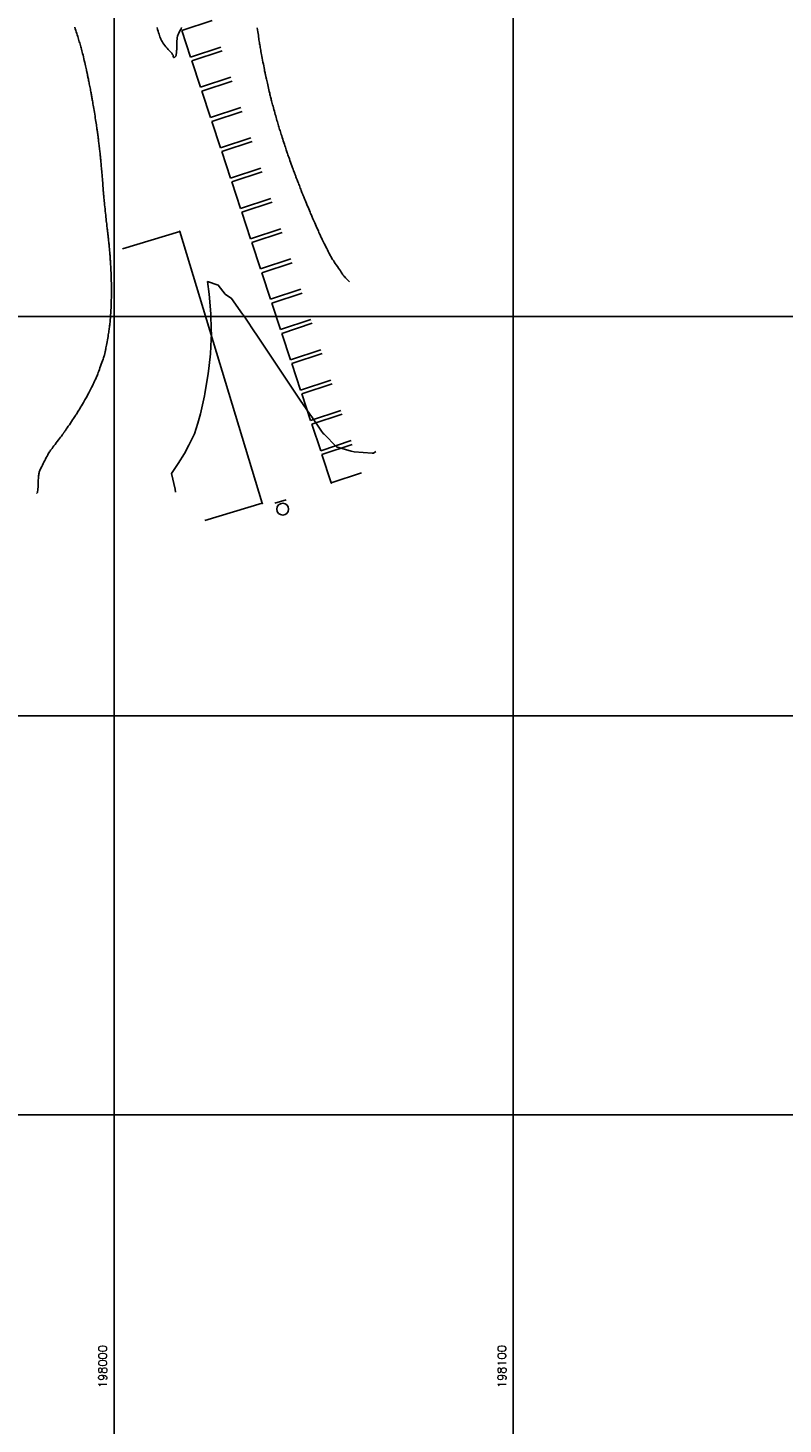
# Model space of a CAD drawing. Header units: millimetres. Extents: x 196436 to 199900, y 8705373 to 8708636.
# Tile 22 of 238: x 197978 to 198168, y 8705722 to 8706072. Entities that reach past the tile are written whole.
import ezdxf
from ezdxf.enums import TextEntityAlignment as Align

# ---------------------------------------------------------------- set-up
doc = ezdxf.new("R2010")
doc.units = ezdxf.units.MM
doc.header["$LTSCALE"] = 5
for name, color, linetype in [('$CURVAS1', 30, 'Continuous'), ('$CURVAS2', 40, 'Continuous'), ('CASA', 6, 'Continuous'), ('CERCA', 3, 'CERCA_LINE'), ('MALHA', 9, 'Continuous'), ('PL', 23, 'Continuous'), ('TXT_COORD', 3, 'Continuous')]:
    doc.layers.add(name, color=color, linetype=linetype)
doc.styles.add('GEOSIS', font='ROMANS.SHX')
doc.linetypes.add('CERCA_LINE', pattern='A,0.5,-0.2,["X",Standard,S=0.1,R=0,X=-0.1,Y=-0.05],-0.25', length=0.95)

# ---------------------------------------------------------------- blocks, each defined once
blk = doc.blocks.new('PL')
at = {"layer": 'PL'}
blk.add_line((2.01, 1.49), (2.01, -1.49), dxfattribs=at)
blk.add_circle((0, 0), 1.49, dxfattribs=at)

msp = doc.modelspace()

# ---------------------------------------------------------------- linework, layer by layer
at = {"layer": '$CURVAS1'}
for points in [[(197990.138, 8706072.494, 715), (197990.275, 8706072.103, 715), (197990.411, 8706071.71, 715), (197990.544, 8706071.32, 715), (197990.671, 8706070.939, 715), (197990.791, 8706070.571, 715), (197990.904, 8706070.216, 715), (197991.011, 8706069.872, 715), (197991.113, 8706069.538, 715), (197991.21, 8706069.211, 715), (197991.304, 8706068.891, 715), (197991.395, 8706068.574, 715), (197991.485, 8706068.261, 715), (197991.574, 8706067.948, 715), (197991.662, 8706067.632, 715), (197991.752, 8706067.311, 715), (197991.842, 8706066.979, 715), (197991.934, 8706066.635, 715), (197992.028, 8706066.274, 715), (197992.125, 8706065.894, 715), (197992.225, 8706065.49, 715), (197992.329, 8706065.061, 715), (197992.436, 8706064.615, 715), (197992.542, 8706064.162, 715), (197992.646, 8706063.712, 715), (197992.746, 8706063.275, 715), (197992.841, 8706062.862, 715), (197992.927, 8706062.481, 715), (197993.003, 8706062.143, 715), (197993.069, 8706061.856, 715), (197993.124, 8706061.612, 715), (197993.171, 8706061.403, 715), (197993.212, 8706061.221, 715), (197993.248, 8706061.056, 715), (197993.282, 8706060.899, 715), (197993.316, 8706060.741, 715), (197993.351, 8706060.574, 715), (197993.389, 8706060.39, 715), (197993.43, 8706060.187, 715), (197993.475, 8706059.967, 715), (197993.523, 8706059.729, 715), (197993.574, 8706059.473, 715), (197993.628, 8706059.201, 715), (197993.685, 8706058.913, 715), (197993.745, 8706058.608, 715), (197993.808, 8706058.288, 715), (197993.873, 8706057.958, 715), (197993.939, 8706057.622, 715), (197994.005, 8706057.286, 715), (197994.069, 8706056.955, 715), (197994.131, 8706056.635, 715), (197994.189, 8706056.33, 715), (197994.242, 8706056.046, 715), (197994.291, 8706055.786, 715), (197994.335, 8706055.544, 715), (197994.376, 8706055.312, 715), (197994.417, 8706055.084, 715), (197994.457, 8706054.85, 715), (197994.5, 8706054.603, 715), (197994.547, 8706054.336, 715), (197994.598, 8706054.04, 715), (197994.656, 8706053.71, 715), (197994.719, 8706053.347, 715), (197994.788, 8706052.957, 715), (197994.859, 8706052.543, 715), (197994.934, 8706052.109, 715), (197995.01, 8706051.66, 715), (197995.087, 8706051.2, 715), (197995.163, 8706050.732, 715), (197995.238, 8706050.262, 715), (197995.311, 8706049.795, 715), (197995.381, 8706049.336, 715), (197995.449, 8706048.89, 715), (197995.512, 8706048.465, 715), (197995.572, 8706048.065, 715), (197995.626, 8706047.695, 715), (197995.675, 8706047.362, 715), (197995.719, 8706047.07, 715), (197995.757, 8706046.812, 715), (197995.791, 8706046.583, 715), (197995.822, 8706046.374, 715), (197995.85, 8706046.181, 715), (197995.877, 8706045.994, 715), (197995.903, 8706045.807, 715), (197995.929, 8706045.614, 715), (197995.956, 8706045.409, 715), (197995.985, 8706045.189, 715), (197996.014, 8706044.955, 715), (197996.045, 8706044.708, 715), (197996.077, 8706044.446, 715), (197996.111, 8706044.17, 715), (197996.147, 8706043.879, 715), (197996.184, 8706043.574, 715), (197996.223, 8706043.254, 715), (197996.263, 8706042.924, 715), (197996.304, 8706042.587, 715), (197996.345, 8706042.248, 715), (197996.385, 8706041.909, 715), (197996.424, 8706041.576, 715), (197996.461, 8706041.253, 715), (197996.496, 8706040.942, 715), (197996.527, 8706040.648, 715), (197996.557, 8706040.366, 715), (197996.584, 8706040.092, 715), (197996.611, 8706039.822, 715), (197996.637, 8706039.55, 715), (197996.663, 8706039.272, 715), (197996.69, 8706038.984, 715), (197996.718, 8706038.68, 715), (197996.748, 8706038.358, 715), (197996.78, 8706038.015, 715), (197996.814, 8706037.653, 715), (197996.849, 8706037.27, 715), (197996.885, 8706036.867, 715), (197996.923, 8706036.443, 715), (197996.961, 8706035.999, 715), (197997.001, 8706035.534, 715), (197997.04, 8706035.05, 715), (197997.08, 8706034.556, 715), (197997.119, 8706034.061, 715), (197997.156, 8706033.577, 715), (197997.191, 8706033.113, 715), (197997.224, 8706032.679, 715), (197997.254, 8706032.286, 715), (197997.279, 8706031.945, 715), (197997.3, 8706031.662, 715), (197997.317, 8706031.432, 715), (197997.331, 8706031.25, 715), (197997.342, 8706031.107, 715), (197997.35, 8706030.996, 715), (197997.357, 8706030.91, 715), (197997.363, 8706030.84, 715), (197997.368, 8706030.781, 715), (197997.372, 8706030.724, 715), (197997.378, 8706030.661, 715), (197997.385, 8706030.583, 715), (197997.395, 8706030.481, 715), (197997.408, 8706030.348, 715), (197997.425, 8706030.174, 715), (197997.447, 8706029.951, 715), (197997.475, 8706029.671, 715), (197997.509, 8706029.326, 715), (197997.549, 8706028.926, 715), (197997.594, 8706028.48, 715), (197997.642, 8706027.999, 715), (197997.694, 8706027.493, 715), (197997.747, 8706026.972, 715), (197997.801, 8706026.447, 715), (197997.856, 8706025.929, 715), (197997.91, 8706025.425, 715), (197997.963, 8706024.94, 715), (197998.014, 8706024.476, 715), (197998.063, 8706024.035, 715), (197998.11, 8706023.619, 715), (197998.154, 8706023.23, 715), (197998.196, 8706022.869, 715), (197998.234, 8706022.54, 715), (197998.269, 8706022.243, 715), (197998.3, 8706021.974, 715), (197998.33, 8706021.726, 715), (197998.357, 8706021.493, 715), (197998.383, 8706021.27, 715), (197998.409, 8706021.05, 715), (197998.435, 8706020.828, 715), (197998.462, 8706020.598, 715), (197998.49, 8706020.356, 715), (197998.519, 8706020.1, 715), (197998.549, 8706019.832, 715), (197998.58, 8706019.553, 715), (197998.612, 8706019.265, 715), (197998.644, 8706018.969, 715), (197998.677, 8706018.665, 715), (197998.71, 8706018.355, 715), (197998.743, 8706018.04, 715), (197998.776, 8706017.722, 715), (197998.808, 8706017.404, 715), (197998.84, 8706017.087, 715), (197998.87, 8706016.774, 715), (197998.898, 8706016.466, 715), (197998.925, 8706016.166, 715), (197998.949, 8706015.876, 715), (197998.97, 8706015.597, 715), (197998.99, 8706015.326, 715), (197999.008, 8706015.059, 715), (197999.025, 8706014.793, 715), (197999.041, 8706014.523, 715), (197999.058, 8706014.246, 715), (197999.075, 8706013.957, 715), (197999.093, 8706013.654, 715), (197999.113, 8706013.332, 715), (197999.135, 8706012.992, 715), (197999.157, 8706012.635, 715), (197999.179, 8706012.263, 715), (197999.201, 8706011.876, 715), (197999.223, 8706011.476, 715), (197999.243, 8706011.064, 715), (197999.262, 8706010.641, 715), (197999.279, 8706010.209, 715), (197999.293, 8706009.773, 715), (197999.306, 8706009.339, 715), (197999.318, 8706008.914, 715), (197999.327, 8706008.503, 715), (197999.336, 8706008.113, 715), (197999.343, 8706007.75, 715), (197999.349, 8706007.419, 715), (197999.354, 8706007.125, 715), (197999.359, 8706006.865, 715), (197999.362, 8706006.633, 715), (197999.364, 8706006.426, 715), (197999.365, 8706006.237, 715), (197999.365, 8706006.062, 715), (197999.364, 8706005.896, 715), (197999.362, 8706005.735, 715), (197999.359, 8706005.572, 715), (197999.355, 8706005.404, 715), (197999.349, 8706005.225, 715), (197999.343, 8706005.033, 715), (197999.335, 8706004.821, 715), (197999.327, 8706004.587, 715), (197999.318, 8706004.324, 715), (197999.308, 8706004.029, 715), (197999.297, 8706003.699, 715), (197999.286, 8706003.339, 715), (197999.273, 8706002.954, 715), (197999.258, 8706002.55, 715), (197999.242, 8706002.133, 715), (197999.223, 8706001.71, 715), (197999.202, 8706001.287, 715), (197999.179, 8706000.869, 715), (197999.153, 8706000.461, 715), (197999.124, 8706000.066, 715), (197999.093, 8705999.682, 715), (197999.061, 8705999.311, 715), (197999.027, 8705998.952, 715), (197998.993, 8705998.606, 715), (197998.958, 8705998.274, 715), (197998.923, 8705997.955, 715), (197998.888, 8705997.648, 715), (197998.853, 8705997.35, 715), (197998.815, 8705997.053, 715), (197998.775, 8705996.754, 715), (197998.732, 8705996.445, 715), (197998.683, 8705996.121, 715), (197998.628, 8705995.776, 715), (197998.565, 8705995.404, 715), (197998.495, 8705995.004, 715), (197998.419, 8705994.581, 715), (197998.34, 8705994.147, 715), (197998.259, 8705993.712, 715), (197998.178, 8705993.286, 715), (197998.101, 8705992.879, 715), (197998.029, 8705992.503, 715), (197997.965, 8705992.167, 715), (197997.911, 8705991.879, 715), (197997.865, 8705991.637, 715), (197997.827, 8705991.435, 715), (197997.795, 8705991.267, 715), (197997.769, 8705991.129, 715), (197997.747, 8705991.015, 715), (197997.728, 8705990.919, 715), (197997.711, 8705990.836, 715), (197997.695, 8705990.761, 715), (197997.677, 8705990.684, 715), (197997.653, 8705990.597, 715), (197997.622, 8705990.489, 715), (197997.579, 8705990.353, 715), (197997.522, 8705990.177, 715), (197997.447, 8705989.954, 715), (197997.352, 8705989.674, 715), (197997.236, 8705989.331, 715), (197997.101, 8705988.937, 715), (197996.952, 8705988.506, 715), (197996.796, 8705988.054, 715), (197996.636, 8705987.595, 715), (197996.478, 8705987.145, 715), (197996.326, 8705986.718, 715), (197996.187, 8705986.33, 715), (197996.063, 8705985.991, 715), (197995.951, 8705985.694, 715), (197995.846, 8705985.426, 715), (197995.744, 8705985.177, 715), (197995.64, 8705984.935, 715), (197995.53, 8705984.687, 715), (197995.408, 8705984.422, 715), (197995.27, 8705984.129, 715), (197995.113, 8705983.798, 715), (197994.94, 8705983.437, 715), (197994.757, 8705983.056, 715), (197994.567, 8705982.665, 715), (197994.376, 8705982.273, 715), (197994.188, 8705981.892, 715), (197994.009, 8705981.53, 715), (197993.844, 8705981.199, 715), (197993.695, 8705980.904, 715), (197993.559, 8705980.64, 715), (197993.431, 8705980.396, 715), (197993.305, 8705980.162, 715), (197993.176, 8705979.928, 715), (197993.038, 8705979.685, 715), (197992.887, 8705979.421, 715), (197992.716, 8705979.128, 715), (197992.523, 8705978.798, 715), (197992.311, 8705978.439, 715), (197992.088, 8705978.062, 715), (197991.86, 8705977.677, 715), (197991.633, 8705977.296, 715), (197991.413, 8705976.93, 715), (197991.209, 8705976.588, 715), (197991.024, 8705976.283, 715), (197990.865, 8705976.02, 715), (197990.725, 8705975.792, 715), (197990.597, 8705975.586, 715), (197990.471, 8705975.389, 715), (197990.34, 8705975.188, 715), (197990.196, 8705974.971, 715), (197990.031, 8705974.725, 715), (197989.837, 8705974.439, 715), (197989.609, 8705974.103, 715), (197989.353, 8705973.728, 715), (197989.081, 8705973.329, 715), (197988.803, 8705972.921, 715), (197988.528, 8705972.519, 715), (197988.267, 8705972.138, 715), (197988.031, 8705971.792, 715), (197987.829, 8705971.497, 715), (197987.67, 8705971.264, 715), (197987.549, 8705971.089, 715), (197987.462, 8705970.962, 715), (197987.403, 8705970.876, 715), (197987.367, 8705970.822, 715), (197987.346, 8705970.793, 715), (197987.337, 8705970.779, 715), (197987.332, 8705970.773, 715), (197987.327, 8705970.767, 715), (197987.316, 8705970.752, 715), (197987.293, 8705970.721, 715), (197987.253, 8705970.668, 715), (197987.189, 8705970.583, 715), (197987.097, 8705970.461, 715), (197986.971, 8705970.293, 715), (197986.804, 8705970.072, 715), (197986.595, 8705969.794, 715), (197986.35, 8705969.469, 715), (197986.079, 8705969.111, 715), (197985.794, 8705968.731, 715), (197985.502, 8705968.345, 715), (197985.215, 8705967.965, 715), (197984.942, 8705967.605, 715), (197984.694, 8705967.277, 715), (197984.478, 8705966.992, 715), (197984.289, 8705966.742, 715), (197984.122, 8705966.516, 715), (197983.97, 8705966.302, 715), (197983.826, 8705966.089, 715), (197983.685, 8705965.867, 715), (197983.538, 8705965.623, 715), (197983.381, 8705965.347, 715), (197983.207, 8705965.031, 715), (197983.021, 8705964.681, 715), (197982.827, 8705964.308, 715), (197982.629, 8705963.923, 715), (197982.432, 8705963.536, 715), (197982.242, 8705963.158, 715), (197982.062, 8705962.798, 715), (197981.898, 8705962.468, 715), (197981.752, 8705962.175, 715), (197981.626, 8705961.914, 715), (197981.516, 8705961.678, 715), (197981.422, 8705961.458, 715), (197981.342, 8705961.247, 715), (197981.274, 8705961.037, 715), (197981.216, 8705960.821, 715), (197981.167, 8705960.59, 715), (197981.126, 8705960.339, 715), (197981.091, 8705960.067, 715), (197981.062, 8705959.775, 715), (197981.038, 8705959.463, 715), (197981.019, 8705959.133, 715), (197981.003, 8705958.786, 715), (197980.991, 8705958.422, 715), (197980.982, 8705958.043, 715), (197980.973, 8705957.651, 715), (197980.962, 8705957.259, 715), (197980.943, 8705956.878, 715), (197980.912, 8705956.524, 715), (197980.863, 8705956.208, 715), (197980.793, 8705955.946, 715), (197980.696, 8705955.75, 715), (197980.567, 8705955.634, 715)], [(198058.995, 8706008.715, 715), (198058.574, 8706009.151, 715), (198058.245, 8706009.493, 715), (198057.993, 8706009.755, 715), (198057.809, 8706009.947, 715), (198057.679, 8706010.085, 715), (198057.591, 8706010.179, 715), (198057.534, 8706010.242, 715), (198057.494, 8706010.287, 715), (198057.462, 8706010.326, 715), (198057.429, 8706010.368, 715), (198057.39, 8706010.42, 715), (198057.339, 8706010.493, 715), (198057.269, 8706010.593, 715), (198057.175, 8706010.729, 715), (198057.052, 8706010.91, 715), (198056.892, 8706011.144, 715), (198056.692, 8706011.436, 715), (198056.46, 8706011.774, 715), (198056.205, 8706012.147, 715), (198055.938, 8706012.54, 715), (198055.667, 8706012.939, 715), (198055.404, 8706013.33, 715), (198055.157, 8706013.7, 715), (198054.937, 8706014.036, 715), (198054.75, 8706014.327, 715), (198054.592, 8706014.581, 715), (198054.455, 8706014.811, 715), (198054.332, 8706015.029, 715), (198054.214, 8706015.246, 715), (198054.095, 8706015.474, 715), (198053.966, 8706015.726, 715), (198053.82, 8706016.014, 715), (198053.652, 8706016.345, 715), (198053.466, 8706016.712, 715), (198053.267, 8706017.104, 715), (198053.062, 8706017.507, 715), (198052.857, 8706017.911, 715), (198052.658, 8706018.304, 715), (198052.471, 8706018.674, 715), (198052.303, 8706019.008, 715), (198052.158, 8706019.3, 715), (198052.031, 8706019.557, 715), (198051.917, 8706019.792, 715), (198051.811, 8706020.017, 715), (198051.705, 8706020.244, 715), (198051.596, 8706020.485, 715), (198051.475, 8706020.753, 715), (198051.339, 8706021.06, 715), (198051.182, 8706021.413, 715), (198051.01, 8706021.804, 715), (198050.827, 8706022.219, 715), (198050.639, 8706022.645, 715), (198050.452, 8706023.069, 715), (198050.272, 8706023.478, 715), (198050.105, 8706023.859, 715), (198049.957, 8706024.197, 715), (198049.83, 8706024.485, 715), (198049.722, 8706024.732, 715), (198049.626, 8706024.954, 715), (198049.535, 8706025.164, 715), (198049.444, 8706025.378, 715), (198049.346, 8706025.61, 715), (198049.235, 8706025.874, 715), (198049.105, 8706026.185, 715), (198048.952, 8706026.553, 715), (198048.781, 8706026.966, 715), (198048.597, 8706027.409, 715), (198048.408, 8706027.864, 715), (198048.221, 8706028.316, 715), (198048.042, 8706028.749, 715), (198047.878, 8706029.146, 715), (198047.736, 8706029.49, 715), (198047.62, 8706029.771, 715), (198047.527, 8706029.997, 715), (198047.452, 8706030.18, 715), (198047.389, 8706030.335, 715), (198047.333, 8706030.473, 715), (198047.28, 8706030.608, 715), (198047.223, 8706030.753, 715), (198047.157, 8706030.922, 715), (198047.079, 8706031.124, 715), (198046.989, 8706031.356, 715), (198046.889, 8706031.616, 715), (198046.781, 8706031.896, 715), (198046.666, 8706032.192, 715), (198046.547, 8706032.499, 715), (198046.426, 8706032.812, 715), (198046.304, 8706033.127, 715), (198046.184, 8706033.437, 715), (198046.066, 8706033.74, 715), (198045.953, 8706034.031, 715), (198045.845, 8706034.308, 715), (198045.744, 8706034.566, 715), (198045.652, 8706034.803, 715), (198045.57, 8706035.014, 715), (198045.5, 8706035.196, 715), (198045.441, 8706035.348, 715), (198045.39, 8706035.48, 715), (198045.343, 8706035.604, 715), (198045.294, 8706035.735, 715), (198045.239, 8706035.884, 715), (198045.173, 8706036.064, 715), (198045.092, 8706036.287, 715), (198044.991, 8706036.568, 715), (198044.866, 8706036.913, 715), (198044.722, 8706037.312, 715), (198044.564, 8706037.748, 715), (198044.399, 8706038.207, 715), (198044.231, 8706038.671, 715), (198044.067, 8706039.127, 715), (198043.913, 8706039.556, 715), (198043.774, 8706039.945, 715), (198043.654, 8706040.282, 715), (198043.55, 8706040.574, 715), (198043.459, 8706040.835, 715), (198043.375, 8706041.077, 715), (198043.295, 8706041.313, 715), (198043.213, 8706041.555, 715), (198043.126, 8706041.816, 715), (198043.029, 8706042.109, 715), (198042.918, 8706042.443, 715), (198042.797, 8706042.812, 715), (198042.667, 8706043.207, 715), (198042.532, 8706043.619, 715), (198042.394, 8706044.04, 715), (198042.257, 8706044.46, 715), (198042.125, 8706044.871, 715), (198041.999, 8706045.262, 715), (198041.882, 8706045.628, 715), (198041.773, 8706045.971, 715), (198041.671, 8706046.296, 715), (198041.575, 8706046.608, 715), (198041.482, 8706046.912, 715), (198041.39, 8706047.212, 715), (198041.3, 8706047.514, 715), (198041.207, 8706047.822, 715), (198041.113, 8706048.14, 715), (198041.016, 8706048.47, 715), (198040.916, 8706048.811, 715), (198040.814, 8706049.162, 715), (198040.709, 8706049.525, 715), (198040.602, 8706049.898, 715), (198040.494, 8706050.282, 715), (198040.383, 8706050.676, 715), (198040.271, 8706051.079, 715), (198040.159, 8706051.488, 715), (198040.047, 8706051.896, 715), (198039.938, 8706052.299, 715), (198039.833, 8706052.691, 715), (198039.732, 8706053.067, 715), (198039.638, 8706053.421, 715), (198039.551, 8706053.749, 715), (198039.473, 8706054.048, 715), (198039.402, 8706054.324, 715), (198039.335, 8706054.586, 715), (198039.27, 8706054.844, 715), (198039.205, 8706055.108, 715), (198039.138, 8706055.386, 715), (198039.066, 8706055.687, 715), (198038.987, 8706056.022, 715), (198038.9, 8706056.395, 715), (198038.807, 8706056.798, 715), (198038.71, 8706057.22, 715), (198038.612, 8706057.649, 715), (198038.514, 8706058.073, 715), (198038.421, 8706058.479, 715), (198038.335, 8706058.857, 715), (198038.258, 8706059.194, 715), (198038.192, 8706059.482, 715), (198038.136, 8706059.722, 715), (198038.09, 8706059.921, 715), (198038.052, 8706060.084, 715), (198038.021, 8706060.217, 715), (198037.996, 8706060.325, 715), (198037.975, 8706060.414, 715), (198037.958, 8706060.488, 715), (198037.942, 8706060.555, 715), (198037.927, 8706060.624, 715), (198037.909, 8706060.704, 715), (198037.888, 8706060.804, 715), (198037.862, 8706060.935, 715), (198037.827, 8706061.105, 715), (198037.784, 8706061.326, 715), (198037.728, 8706061.606, 715), (198037.66, 8706061.951, 715), (198037.581, 8706062.352, 715), (198037.494, 8706062.796, 715), (198037.402, 8706063.271, 715), (198037.306, 8706063.763, 715), (198037.21, 8706064.259, 715), (198037.116, 8706064.746, 715), (198037.027, 8706065.211, 715), (198036.946, 8706065.645, 715), (198036.87, 8706066.049, 715), (198036.801, 8706066.426, 715), (198036.737, 8706066.782, 715), (198036.677, 8706067.121, 715), (198036.62, 8706067.447, 715), (198036.566, 8706067.764, 715), (198036.514, 8706068.077, 715), (198036.463, 8706068.391, 715), (198036.413, 8706068.709, 715), (198036.362, 8706069.035, 715), (198036.31, 8706069.373, 715), (198036.258, 8706069.727, 715), (198036.203, 8706070.102, 715), (198036.146, 8706070.501, 715), (198036.085, 8706070.928, 715), (198036.021, 8706071.384, 715), (198035.955, 8706071.861, 715), (198035.888, 8706072.345, 715)]]:
    msp.add_polyline3d(points, dxfattribs=at)
at = {"layer": '$CURVAS2'}
for points in [[(198016.905, 8706072.432, 716), (198016.784, 8706072.136, 716), (198016.651, 8706071.865, 716), (198016.512, 8706071.609, 716), (198016.372, 8706071.36, 716), (198016.236, 8706071.108, 716), (198016.109, 8706070.844, 716), (198015.996, 8706070.558, 716), (198015.902, 8706070.24, 716), (198015.831, 8706069.885, 716), (198015.78, 8706069.5, 716), (198015.746, 8706069.096, 716), (198015.725, 8706068.685, 716), (198015.714, 8706068.276, 716), (198015.709, 8706067.882, 716), (198015.706, 8706067.512, 716), (198015.702, 8706067.178, 716), (198015.694, 8706066.888, 716), (198015.682, 8706066.64, 716), (198015.667, 8706066.428, 716), (198015.65, 8706066.249, 716), (198015.631, 8706066.096, 716), (198015.613, 8706065.966, 716), (198015.595, 8706065.853, 716), (198015.579, 8706065.751, 716), (198015.566, 8706065.658, 716), (198015.553, 8706065.571, 716), (198015.539, 8706065.491, 716), (198015.523, 8706065.416, 716), (198015.503, 8706065.346, 716), (198015.477, 8706065.281, 716), (198015.444, 8706065.22, 716), (198015.402, 8706065.162, 716), (198015.349, 8706065.108, 716), (198015.289, 8706065.058, 716), (198015.224, 8706065.015, 716), (198015.157, 8706064.979, 716), (198015.091, 8706064.954, 716), (198015.028, 8706064.939, 716), (198014.973, 8706064.937, 716), (198014.927, 8706064.95, 716), (198014.893, 8706064.978, 716), (198014.87, 8706065.019, 716), (198014.855, 8706065.07, 716), (198014.847, 8706065.129, 716), (198014.844, 8706065.193, 716), (198014.843, 8706065.258, 716), (198014.843, 8706065.321, 716), (198014.842, 8706065.381, 716), (198014.837, 8706065.434, 716), (198014.823, 8706065.488, 716), (198014.797, 8706065.547, 716), (198014.752, 8706065.619, 716), (198014.683, 8706065.711, 716), (198014.586, 8706065.828, 716), (198014.455, 8706065.978, 716), (198014.286, 8706066.167, 716), (198014.075, 8706066.4, 716), (198013.831, 8706066.67, 716), (198013.564, 8706066.969, 716), (198013.283, 8706067.29, 716), (198012.999, 8706067.623, 716), (198012.722, 8706067.961, 716), (198012.462, 8706068.295, 716), (198012.229, 8706068.617, 716), (198012.031, 8706068.922, 716), (198011.863, 8706069.214, 716), (198011.721, 8706069.5, 716), (198011.598, 8706069.79, 716), (198011.488, 8706070.089, 716), (198011.384, 8706070.406, 716), (198011.28, 8706070.748, 716), (198011.171, 8706071.123, 716), (198011.052, 8706071.535, 716), (198010.924, 8706071.975, 716), (198010.792, 8706072.429, 716)], [(198065.571, 8705966.21, 716), (198064.966, 8705965.77, 716), (198064.639, 8705965.799, 716), (198060.137, 8705966.132, 716), (198059.394, 8705966.316, 716), (198055.741, 8705967.348, 716), (198052.665, 8705970.511, 716), (198052.423, 8705970.697, 716), (198051.818, 8705971.547, 716), (198049.523, 8705974.874, 716), (198049.073, 8705975.527, 716), (198046.64, 8705979.084, 716), (198045.644, 8705980.542, 716), (198043.769, 8705983.317, 716), (198042.253, 8705985.557, 716), (198040.915, 8705987.583, 716), (198038.905, 8705990.572, 716), (198038.073, 8705991.876, 716), (198035.58, 8705995.586, 716), (198035.227, 8705996.158, 716), (198033.072, 8705999.366, 716), (198032.37, 8706000.418, 716), (198032.199, 8706000.601, 716), (198029.458, 8706004.571, 716), (198027.873, 8706005.62, 716), (198026.11, 8706007.862, 716), (198023.436, 8706008.762, 716), (198023.846, 8706005.638, 716), (198023.99, 8706003.668, 716), (198024.246, 8706000.636, 716), (198024.357, 8705996.81, 716), (198024.381, 8705995.635, 716), (198024.308, 8705994.384, 716), (198024.17, 8705990.636, 716), (198023.844, 8705987.759, 716), (198023.609, 8705985.639, 716), (198022.943, 8705981.771, 716), (198022.76, 8705980.642, 716), (198022.639, 8705980.108, 716), (198021.685, 8705975.647, 716), (198021.031, 8705973.271, 716), (198020.116, 8705970.654, 716), (198018.772, 8705967.75, 716), (198017.635, 8705965.665, 716), (198016.05, 8705963.167, 716), (198014.356, 8705960.679, 716), (198015.316, 8705956.769, 716), (198015.402, 8705956.038, 716)]]:
    msp.add_polyline3d(points, dxfattribs=at)
at = {"layer": 'CASA'}
for points in [[(198016.967, 8706071.682), (198024.563, 8706074.192)], [(198016.967, 8706071.682), (198019.161, 8706065.044)], [(198019.161, 8706065.044), (198026.757, 8706067.554)], [(198019.475, 8706064.094), (198027.071, 8706066.605)], [(198019.475, 8706064.094), (198021.669, 8706057.456)], [(198021.669, 8706057.456), (198029.265, 8706059.967)], [(198021.983, 8706056.507), (198029.579, 8706059.017)], [(198021.983, 8706056.507), (198024.177, 8706049.869)], [(198024.177, 8706049.869), (198031.773, 8706052.38)], [(198024.491, 8706048.919), (198032.086, 8706051.43)], [(198024.491, 8706048.919), (198026.685, 8706042.282)], [(198026.685, 8706042.282), (198034.28, 8706044.792)], [(198026.998, 8706041.332), (198034.594, 8706043.843)], [(198026.998, 8706041.332), (198029.192, 8706034.694)], [(198029.192, 8706034.694), (198036.788, 8706037.205)], [(198029.506, 8706033.745), (198037.102, 8706036.255)], [(198029.506, 8706033.745), (198031.7, 8706027.107)], [(198031.7, 8706027.107), (198039.296, 8706029.617)], [(198032.014, 8706026.157), (198039.61, 8706028.668)], [(198032.014, 8706026.157), (198034.208, 8706019.519)], [(198034.208, 8706019.519), (198041.804, 8706022.03)], [(198034.522, 8706018.57), (198042.118, 8706021.08)], [(198034.522, 8706018.57), (198036.716, 8706011.932)], [(198036.716, 8706011.932), (198044.312, 8706014.443)], [(198037.03, 8706010.982), (198044.626, 8706013.493)], [(198037.03, 8706010.982), (198039.224, 8706004.345)], [(198039.224, 8706004.345), (198046.819, 8706006.855)], [(198039.537, 8706003.395), (198047.133, 8706005.906)], [(198039.537, 8706003.395), (198041.731, 8705996.757)], [(198041.731, 8705996.757), (198049.327, 8705999.268)], [(198042.045, 8705995.808), (198049.641, 8705998.318)], [(198042.045, 8705995.808), (198044.239, 8705989.17)], [(198044.239, 8705989.17), (198051.835, 8705991.68)], [(198044.553, 8705988.22), (198052.149, 8705990.731)], [(198044.553, 8705988.22), (198046.747, 8705981.582)], [(198046.747, 8705981.582), (198054.343, 8705984.093)], [(198047.061, 8705980.633), (198054.657, 8705983.143)], [(198047.061, 8705980.633), (198049.255, 8705973.995)], [(198049.255, 8705973.995), (198056.851, 8705976.506)], [(198049.569, 8705973.045), (198057.165, 8705975.556)], [(198049.569, 8705973.045), (198051.763, 8705966.408)], [(198051.763, 8705966.408), (198059.359, 8705968.918)], [(198052.076, 8705965.458), (198059.672, 8705967.969)], [(198052.076, 8705965.458), (198054.427, 8705958.345)], [(198054.427, 8705958.345), (198062.023, 8705960.856)]]:
    msp.add_lwpolyline(points, dxfattribs=at)
msp.add_point((198054.427, 8705958.345, 716.227), dxfattribs=at)
at = {"layer": 'CERCA'}
for points in [[(198016.458, 8706021.356), (198002.104, 8706017.004)], [(198016.458, 8706021.356), (198037.117, 8705953.224)], [(198037.117, 8705953.224), (198022.763, 8705948.872)]]:
    msp.add_lwpolyline(points, dxfattribs=at)
for p in [(198016.457, 8706021.356, 715.846), (198037.117, 8705953.224, 716.796)]:
    msp.add_point(p, dxfattribs=at)
at = {"layer": 'MALHA'}
for p, q in [((198000, 8708635.599), (198000, 8705384.785)), ((198100, 8708635.599), (198100, 8705384.785)), ((198100, 8708635.599), (198100, 8705384.785)), ((196441.61, 8706000), (199000, 8706000)), ((196441.61, 8706000), (199000, 8706000)), ((196441.61, 8705900), (199000, 8705900)), ((196441.61, 8705900), (199000, 8705900)), ((196441.61, 8705800), (199000, 8705800)), ((196441.61, 8705800), (199000, 8705800))]:
    msp.add_line(p, q, dxfattribs=at)

# ---------------------------------------------------------------- block references
at = {"layer": 'PL', "rotation": 106.3780937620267}
msp.add_blockref('PL', (198042.247, 8705951.754), dxfattribs=at)

# ---------------------------------------------------------------- texts
at = {"layer": 'TXT_COORD', "style": 'GEOSIS'}
for s, p in [('198000', (197998.832, 8705742.29)), ('198100', (198098.832, 8705742.29))]:
    msp.add_text(s, height=2.1, rotation=90, dxfattribs=at).set_placement(p, align=Align.BOTTOM_RIGHT)

doc.saveas('drawing.dxf')
